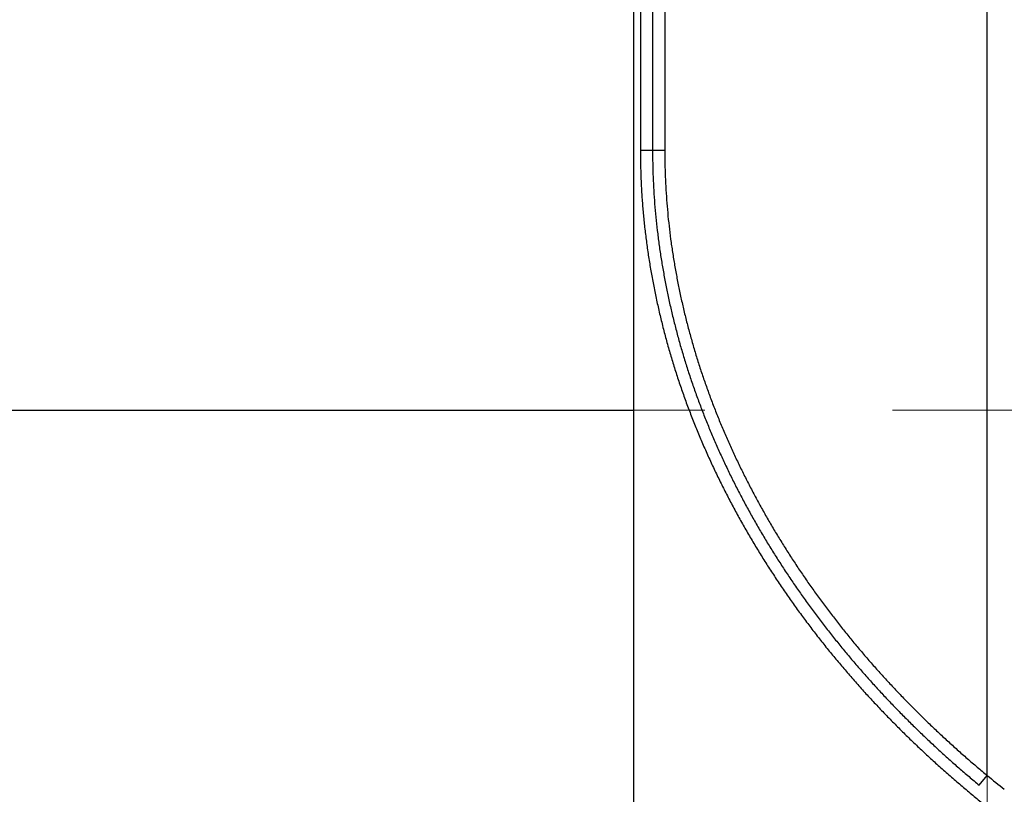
# Model space of a CAD drawing. Header units: millimetres. Extents: x 0 to 1076, y 0 to 742.
# Tile 87 of 127: x 377 to 392, y 375 to 387. Entities that reach past the tile are written whole.
import ezdxf

# ---------------------------------------------------------------- set-up
doc = ezdxf.new("R2010")
doc.units = ezdxf.units.MM
doc.header["$LTSCALE"] = 0.454724
doc.linetypes.add('CENTER', pattern=[50.8, 31.75, -6.35, 6.35, -6.35])
doc.layers.add('NoLayerName_001', color=7, linetype='Continuous')
doc.layers.add('NoLayerName_007', color=7, linetype='Continuous')
doc.styles.get("Standard").update_dxf_attribs({"font": 'txt', "bigfont": 'extfont2'})
doc.dimstyles.get("Standard").update_dxf_attribs({"dimtxt": 2.5, "dimasz": 2.5, "dimexe": 1, "dimexo": 1, "dimtad": 1, "dimdec": 3, "dimzin": 0, "dimdsep": 46, "dimtxsty": 'Standard', "dimcen": 2.5, "dimadec": 3, "dimazin": 0, "dimtfac": 0.75, "dimtdec": 3, "dimtmove": 0, "dimatfit": 3, "dimfxl": 1, "dimarcsym": 0})

# ---------------------------------------------------------------- blocks, each defined once
blk = doc.blocks.new('_OPEN30')
at = {"color": 0, "linetype": 'ByBlock', "lineweight": -2}
for p, q in [((-1, 0.267949), (0, 0)), ((0, 0), (-1, -0.267949)), ((0, 0), (-1, 0))]:
    blk.add_line(p, q, dxfattribs=at)
blk = doc.blocks.new('*D128')
at = {"layer": 'Defpoints', "color": 0}
for p in [(475, 422.9), (314, 418.75), (475, 318.75)]:
    blk.add_point(p, dxfattribs=at)
at = {"layer": 'NoLayerName_001', "color": 0, "linetype": 'Continuous', "lineweight": 13}
for p, q in [((475, 420.4), (475, 316.25)), ((314, 416.25), (314, 316.25)), ((317.75, 318.75), (471.25, 318.75))]:
    blk.add_line(p, q, dxfattribs=at)
at = {"layer": 'NoLayerName_001', "color": 0, "lineweight": 13, "xscale": 3.75, "yscale": 3.75, "zscale": 3.75, "rotation": 180}
blk.add_blockref('_OPEN30', (314, 318.75), dxfattribs=at)
at = {"layer": 'NoLayerName_001', "color": 0, "lineweight": 13, "xscale": 3.75, "yscale": 3.75, "zscale": 3.75}
blk.add_blockref('_OPEN30', (475, 318.75), dxfattribs=at)
at = {"layer": 'NoLayerName_001', "color": 0, "lineweight": 13, "insert": (394.5, 325.717), "char_height": 8.75, "attachment_point": 5}
blk.add_mtext('\\W0.8000;161', dxfattribs=at)

msp = doc.modelspace()

# ---------------------------------------------------------------- linework, layer by layer
at = {"layer": 'NoLayerName_001', "color": 4, "linetype": 'CENTER', "lineweight": 13}
for p, q in [((392, 416), (392, 359.75)), ((410.75, 380.6), (344.657276, 380.6))]:
    msp.add_line(p, q, dxfattribs=at)
at = {"layer": 'NoLayerName_001', "color": 60, "linetype": 'Continuous', "lineweight": 25}
for p, q in [((386.843395, 389.85), (386.843395, 384.60194)), ((387.031333, 389.85), (387.031333, 384.60194)), ((392.000062, 374.973744), (392.000062, 389.85)), ((386.655662, 389.6), (386.655662, 384.601498)), ((386.655662, 384.601498), (387.031333, 384.60194)), ((391.876229, 374.823923), (392.000062, 374.973744))]:
    msp.add_line(p, q, dxfattribs=at)
msp.add_arc((404.766399, 390.644104), 20.212361, 230.8309691, 231.7817622, dxfattribs=at)
for points, knots in [([(386.655662, 384.601498), (386.656366, 384.529455), (386.656738, 384.385344), (386.663521, 384.169267), (386.674142, 383.953349), (386.689378, 383.737702), (386.709039, 383.522421), (386.733067, 383.307585), (386.761364, 383.093272), (386.793843, 382.879554), (386.830407, 382.666499), (386.870965, 382.454172), (386.915412, 382.242629), (386.963732, 382.031936), (387.015945, 381.822165), (387.072067, 381.613384), (387.132098, 381.405665), (387.19597, 381.199064), (387.263624, 380.993646), (387.334999, 380.789475), (387.410035, 380.586613), (387.48867, 380.385123), (387.570848, 380.185067), (387.656505, 379.986494), (387.745566, 379.789437), (387.837962, 379.593927), (387.933623, 379.399994), (388.032476, 379.207665), (388.134453, 379.016972), (388.239482, 378.82794), (388.347504, 378.640605), (388.458476, 378.455005), (388.572353, 378.271178), (388.68909, 378.089163), (388.808641, 377.908999), (388.930959, 377.730721), (389.056012, 377.554371), (389.183721, 377.379947), (389.314135, 377.207539), (389.446815, 377.036838), (389.537703, 376.92497), (389.582847, 376.86879)], [0, 0, 0, 0, 0.216139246, 0.432305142, 0.648478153, 0.864645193, 1.080806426, 1.296966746, 1.513126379, 1.729283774, 1.945440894, 2.161596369, 2.377745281, 2.593891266, 2.810045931, 3.026222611, 3.242430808, 3.458668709, 3.67493107, 3.891210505, 4.107497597, 4.323781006, 4.540047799, 4.756294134, 4.972529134, 5.188760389, 5.404992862, 5.621228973, 5.837468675, 6.053709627, 6.269949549, 6.48618713, 6.702420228, 6.91864582, 7.134860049, 7.351058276, 7.567236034, 7.783400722, 7.999567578, 8.215750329, 8.431961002, 8.431961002, 8.431961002, 8.431961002]), ([(386.843403, 384.60194), (386.844057, 384.533137), (386.844409, 384.395508), (386.850677, 384.189144), (386.860497, 383.982923), (386.874597, 383.776946), (386.892801, 383.571297), (386.91504, 383.366047), (386.94121, 383.161263), (386.971222, 382.957007), (387.005013, 382.753344), (387.042521, 382.550337), (387.083679, 382.348042), (387.128469, 382.14652), (387.176897, 381.945831), (387.228967, 381.746036), (387.284667, 381.547197), (387.343942, 381.349368), (387.406738, 381.152606), (387.473001, 380.95697), (387.542679, 380.762518), (387.615717, 380.569307), (387.692066, 380.377392), (387.771669, 380.18682), (387.854459, 379.997623), (387.940374, 379.809828), (388.029349, 379.623464), (388.121322, 379.438559), (388.21623, 379.25514), (388.314008, 379.073234), (388.414604, 378.892872), (388.517978, 378.71409), (388.624088, 378.536923), (388.732892, 378.361407), (388.84435, 378.187576), (388.958417, 378.015464), (389.075064, 377.845108), (389.194219, 377.676508), (389.31593, 377.509746), (389.439784, 377.344543), (389.52466, 377.236171), (389.566812, 377.181761)], [0, 0, 0, 0, 0.20641953, 0.412862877, 0.619311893, 0.825754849, 1.032192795, 1.238630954, 1.445069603, 1.651506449, 1.857941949, 2.064374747, 2.270801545, 2.477226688, 2.683660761, 2.890115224, 3.096597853, 3.303106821, 3.509637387, 3.716182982, 3.922735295, 4.129284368, 4.335818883, 4.542335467, 4.748842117, 4.95534549, 5.161849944, 5.368357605, 5.574868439, 5.781380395, 5.987891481, 6.194400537, 6.400905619, 6.607403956, 6.813891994, 7.020365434, 7.226820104, 7.43326268, 7.639707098, 7.846165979, 8.052650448, 8.052650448, 8.052650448, 8.052650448]), ([(387.031333, 384.60194), (387.031984, 384.534151), (387.032342, 384.39855), (387.038549, 384.195229), (387.04827, 383.99205), (387.062233, 383.789114), (387.080262, 383.586505), (387.102285, 383.384292), (387.128198, 383.182542), (387.157907, 382.981317), (387.191352, 382.780682), (387.228472, 382.580697), (387.269199, 382.38142), (387.313516, 382.18291), (387.361429, 381.985227), (387.412941, 381.788432), (387.468041, 381.592586), (387.526672, 381.397742), (387.58878, 381.203956), (387.654312, 381.011286), (387.723213, 380.819789), (387.795429, 380.629521), (387.870908, 380.440538), (387.949595, 380.252882), (388.031424, 380.066587), (388.11633, 379.881679), (388.204252, 379.698186), (388.295127, 379.516134), (388.388891, 379.335552), (388.485481, 379.156463), (388.584844, 378.9789), (388.686941, 378.802897), (388.791731, 378.628488), (388.899171, 378.455708), (389.009223, 378.284592), (389.121841, 378.115171), (389.236997, 377.947483), (389.354619, 377.781526), (389.474754, 377.617382), (389.596995, 377.454775), (389.680756, 377.348108), (389.722356, 377.294553)], [0, 0, 0, 0, 0.203376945, 0.406777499, 0.610183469, 0.813583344, 1.01697841, 1.220373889, 1.423769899, 1.627163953, 1.830556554, 2.033946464, 2.237330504, 2.44071295, 2.644104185, 2.847515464, 3.050954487, 3.25441959, 3.457906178, 3.661407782, 3.864916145, 4.068421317, 4.271911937, 4.475384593, 4.678847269, 4.882306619, 5.085766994, 5.289230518, 5.492697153, 5.696164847, 5.899631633, 6.103096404, 6.306557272, 6.510011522, 6.713455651, 6.916885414, 7.120296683, 7.323696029, 7.52709718, 7.730512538, 7.93395301, 7.93395301, 7.93395301, 7.93395301]), ([(389.722356, 377.294553), (389.764723, 377.241588), (389.848919, 377.135206), (389.978504, 376.978258), (390.110011, 376.822867), (390.243752, 376.669331), (390.379586, 376.517591), (390.517491, 376.367687), (390.657412, 376.219632), (390.799306, 376.073445), (390.943123, 375.929145), (391.088817, 375.786751), (391.236341, 375.64628), (391.385651, 375.507756), (391.536683, 375.371175), (391.689457, 375.23664), (391.84367, 375.103858), (391.948074, 375.017269), (392.000062, 374.973744)], [0, 0, 0, 0, 0.203475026, 0.406992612, 0.610558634, 0.814171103, 1.017823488, 1.221508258, 1.425216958, 1.628940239, 1.832667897, 2.036388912, 2.24009148, 2.443763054, 2.647390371, 2.850959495, 3.054455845, 3.257864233, 3.257864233, 3.257864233, 3.257864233]), ([(389.566812, 377.181761), (389.609745, 377.127949), (389.695064, 377.019867), (389.826392, 376.860409), (389.959678, 376.702532), (390.09524, 376.546539), (390.232933, 376.392372), (390.372735, 376.240071), (390.514592, 376.089648), (390.658457, 375.941124), (390.804282, 375.794519), (390.95202, 375.649852), (391.101621, 375.507141), (391.253043, 375.36641), (391.406219, 375.227656), (391.561172, 375.090984), (391.717589, 374.956095), (391.823494, 374.868136), (391.876229, 374.823923)], [0, 0, 0, 0, 0.206519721, 0.413082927, 0.619695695, 0.826355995, 1.033057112, 1.23979132, 1.446549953, 1.653323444, 1.86010136, 2.066872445, 2.273624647, 2.480345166, 2.68702048, 2.893636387, 3.100178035, 3.306629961, 3.306629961, 3.306629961, 3.306629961]), ([(389.582847, 376.86879), (389.628813, 376.813264), (389.720171, 376.701713), (389.860737, 376.537301), (390.003366, 376.374618), (390.148388, 376.213993), (390.29565, 376.055361), (390.445126, 375.898765), (390.596757, 375.744217), (390.750491, 375.591739), (390.906275, 375.441349), (391.064057, 375.293068), (391.223782, 375.146913), (391.385405, 375.002911), (391.548851, 374.861056), (391.714142, 374.72146), (391.880951, 374.5838), (391.993843, 374.494159), (392.050062, 374.449084)], [0, 0, 0, 0, 0.216248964, 0.432544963, 0.648894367, 0.865295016, 1.081739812, 1.29822052, 1.514727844, 1.73125147, 1.947780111, 2.164301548, 2.380802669, 2.597269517, 2.813687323, 3.030040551, 3.246312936, 3.462487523, 3.462487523, 3.462487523, 3.462487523])]:
    msp.add_open_spline(points, degree=3, knots=knots, dxfattribs=at)
at = {"layer": 'NoLayerName_007', "color": 60, "linetype": 'Continuous', "lineweight": 25}
for p, q in [((386.550052, 389.6), (386.550054, 380.6)), ((374.443538, 380.6), (386.550062, 380.6)), ((386.550119, 380.6), (386.550121, 368.6))]:
    msp.add_line(p, q, dxfattribs=at)

# ---------------------------------------------------------------- dimensions: what is measured, and where the dimension line sits
at = {"layer": 'NoLayerName_001', "color": 3, "linetype": 'Continuous', "lineweight": 13}
dim = msp.add_linear_dim(base=(475, 318.75), p1=(314, 418.75), p2=(475, 422.9), text='\\W0.8000;<>', dimstyle='Standard', override={"dimtxt": 8.75, "dimasz": 3.75, "dimexe": 2.5, "dimexo": 2.5, "dimgap": 2.5, "dimzin": 8, "dimblk": 'OPEN30', "dimclrd": 0, "dimclre": 0, "dimclrt": 0, "dimtp": 0, "dimtm": 0, "dimlwd": 13, "dimlwe": 13}, dxfattribs=at)
dim.commit()
dim.dimension.update_dxf_attribs({"geometry": '*D128', "text_midpoint": (394.5, 318.75), "dimtype": 160})

doc.saveas('drawing.dxf')
